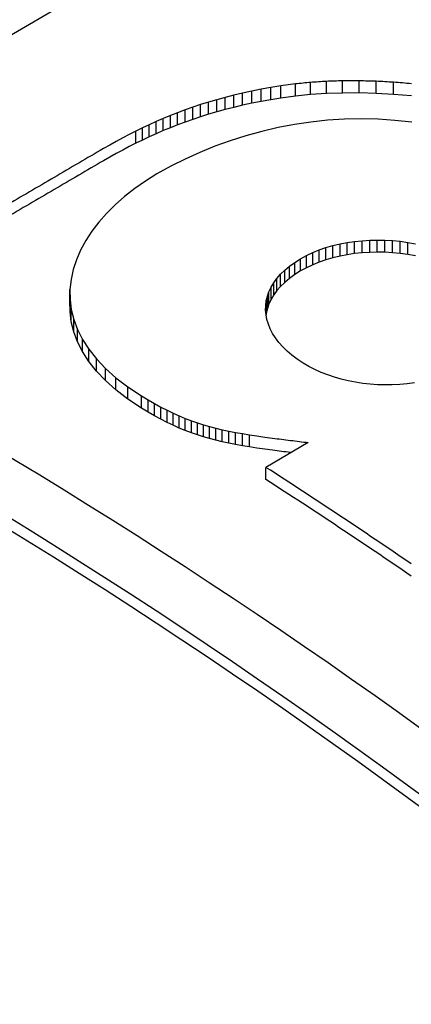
# Model space of a CAD drawing. Header units: millimetres. Extents: x 8 to 399, y 12 to 198.
# Tile 36 of 51: x 352.75 to 354.07, y 82.5 to 85.82. Entities that reach past the tile are written whole.
import ezdxf

# ---------------------------------------------------------------- set-up
doc = ezdxf.new("R2010")
doc.units = ezdxf.units.MM

msp = doc.modelspace()

# ---------------------------------------------------------------- linework, layer by layer
at = {"color": 7, "linetype": 'Continuous', "lineweight": 30}
for p, q in [((351.9031, 85.283), (353.2316, 86.0633)), ((353.5976, 85.5886), (353.5651, 85.5827)), ((353.6311, 85.5941), (353.5976, 85.5886)), ((353.5976, 85.5478), (353.5976, 85.5886)), ((353.6803, 85.6008), (353.6311, 85.5941)), ((353.6311, 85.5533), (353.6311, 85.5941)), ((353.6803, 85.56), (353.6803, 85.6008)), ((353.7313, 85.5651), (353.7313, 85.6059)), ((353.7841, 85.5685), (353.7841, 85.6093)), ((353.8385, 85.5702), (353.8385, 85.6111)), ((353.8944, 85.5703), (353.8944, 85.6112)), ((353.9517, 85.5688), (353.9517, 85.6096)), ((354.0102, 85.5655), (354.0102, 85.6064)), ((353.444, 85.5553), (353.4157, 85.5476)), ((353.473, 85.5627), (353.444, 85.5553)), ((353.444, 85.5145), (353.444, 85.5553)), ((353.5028, 85.5698), (353.473, 85.5627)), ((353.473, 85.5219), (353.473, 85.5627)), ((353.5335, 85.5764), (353.5028, 85.5698)), ((353.5028, 85.5289), (353.5028, 85.5698)), ((353.5651, 85.5827), (353.5335, 85.5764)), ((353.5335, 85.5356), (353.5335, 85.5764)), ((353.5651, 85.5419), (353.5651, 85.5827)), ((353.6803, 85.56), (353.6311, 85.5533)), ((353.7313, 85.5651), (353.6803, 85.56)), ((353.7841, 85.5685), (353.7313, 85.5651)), ((353.8385, 85.5702), (353.7841, 85.5685)), ((353.8944, 85.5703), (353.8385, 85.5702)), ((353.9517, 85.5688), (353.8944, 85.5703)), ((354.0102, 85.5655), (353.9517, 85.5688)), ((354.0698, 85.5606), (354.0102, 85.5655)), ((353.3351, 85.5224), (353.3095, 85.5134)), ((353.3613, 85.5311), (353.3351, 85.5224)), ((353.3351, 85.4816), (353.3351, 85.5224)), ((353.3882, 85.5395), (353.3613, 85.5311)), ((353.3613, 85.4903), (353.3613, 85.5311)), ((353.4157, 85.5476), (353.3882, 85.5395)), ((353.3882, 85.4987), (353.3882, 85.5395)), ((353.4157, 85.5068), (353.4157, 85.5476)), ((353.473, 85.5219), (353.444, 85.5145)), ((353.5028, 85.5289), (353.473, 85.5219)), ((353.5335, 85.5356), (353.5028, 85.5289)), ((353.5651, 85.5419), (353.5335, 85.5356)), ((353.5976, 85.5478), (353.5651, 85.5419)), ((353.6311, 85.5533), (353.5976, 85.5478)), ((353.26, 85.4944), (353.236, 85.4845)), ((353.2845, 85.504), (353.26, 85.4944)), ((353.26, 85.4536), (353.26, 85.4944)), ((353.3095, 85.5134), (353.2845, 85.504)), ((353.2845, 85.4632), (353.2845, 85.504)), ((353.3095, 85.4725), (353.3095, 85.5134)), ((353.3613, 85.4903), (353.3351, 85.4816)), ((353.3882, 85.4987), (353.3613, 85.4903)), ((353.4157, 85.5068), (353.3882, 85.4987)), ((353.444, 85.5145), (353.4157, 85.5068)), ((353.1893, 85.4637), (353.1665, 85.453)), ((353.2125, 85.4742), (353.1893, 85.4637)), ((353.1893, 85.4229), (353.1893, 85.4637)), ((353.236, 85.4845), (353.2125, 85.4742)), ((353.2125, 85.4334), (353.2125, 85.4742)), ((353.236, 85.4436), (353.236, 85.4845)), ((353.2845, 85.4632), (353.26, 85.4536)), ((353.3095, 85.4725), (353.2845, 85.4632)), ((353.3351, 85.4816), (353.3095, 85.4725)), ((353.6769, 85.4643), (353.6219, 85.4538)), ((353.7324, 85.4724), (353.6769, 85.4643)), ((353.7884, 85.4784), (353.7324, 85.4724)), ((353.8447, 85.482), (353.7884, 85.4784)), ((353.9012, 85.4831), (353.8447, 85.482)), ((353.9578, 85.4819), (353.9012, 85.4831)), ((354.0143, 85.478), (353.9578, 85.4819)), ((354.0708, 85.4716), (354.0143, 85.478)), ((353.1218, 85.4307), (353.0998, 85.4191)), ((353.144, 85.4419), (353.1218, 85.4307)), ((353.1665, 85.453), (353.144, 85.4419)), ((353.144, 85.4011), (353.144, 85.4419)), ((353.1665, 85.4121), (353.1665, 85.453)), ((353.1893, 85.4229), (353.1665, 85.4121)), ((353.2125, 85.4334), (353.1893, 85.4229)), ((353.236, 85.4436), (353.2125, 85.4334)), ((353.26, 85.4536), (353.236, 85.4436)), ((353.514, 85.4266), (353.4613, 85.4099)), ((353.5676, 85.4413), (353.514, 85.4266)), ((353.6219, 85.4538), (353.5676, 85.4413)), ((353.0565, 85.3953), (353.035, 85.3831)), ((353.0781, 85.4073), (353.0565, 85.3953)), ((353.0998, 85.4191), (353.0781, 85.4073)), ((353.1218, 85.3898), (353.0998, 85.3783)), ((353.144, 85.4011), (353.1218, 85.3898)), ((353.1665, 85.4121), (353.144, 85.4011)), ((353.4096, 85.3912), (353.3591, 85.3706)), ((353.4613, 85.4099), (353.4096, 85.3912)), ((353.0781, 85.3665), (353.0565, 85.3545)), ((353.0998, 85.3783), (353.0781, 85.3665)), ((353.3591, 85.3706), (353.3097, 85.3482)), ((353.0565, 85.3545), (353.035, 85.3423)), ((353.2617, 85.3239), (353.2151, 85.2978)), ((353.3097, 85.3482), (353.2617, 85.3239)), ((353.2151, 85.2978), (353.1766, 85.2739)), ((353.1766, 85.2739), (353.1403, 85.2486)), ((353.1403, 85.2486), (353.1063, 85.222)), ((353.0748, 85.1942), (353.0458, 85.1654)), ((353.1063, 85.222), (353.0748, 85.1942)), ((353.0458, 85.1654), (353.0195, 85.1356)), ((353.0195, 85.1356), (352.9961, 85.105)), ((352.9961, 85.105), (352.9757, 85.0737)), ((352.9757, 85.0737), (352.9583, 85.0417)), ((353.8061, 85.0568), (353.83, 85.0625)), ((353.83, 85.0625), (353.8543, 85.0672)), ((353.83, 85.0217), (353.83, 85.0625)), ((353.8543, 85.0672), (353.8791, 85.0708)), ((353.8543, 85.0264), (353.8543, 85.0672)), ((353.8791, 85.0708), (353.9043, 85.0735)), ((353.8791, 85.03), (353.8791, 85.0708)), ((353.9043, 85.0735), (353.9297, 85.0751)), ((353.9043, 85.0326), (353.9043, 85.0735)), ((353.9297, 85.0751), (353.9553, 85.0756)), ((353.9297, 85.0342), (353.9297, 85.0751)), ((353.9553, 85.0756), (353.981, 85.0752)), ((353.9553, 85.0348), (353.9553, 85.0756)), ((353.981, 85.0752), (354.0067, 85.0737)), ((353.981, 85.0344), (353.981, 85.0752)), ((354.0067, 85.0737), (354.0324, 85.0713)), ((354.0067, 85.0329), (354.0067, 85.0737)), ((354.0324, 85.0713), (354.0579, 85.0678)), ((354.0324, 85.0304), (354.0324, 85.0713)), ((354.0579, 85.0678), (354.0833, 85.0634)), ((354.0579, 85.027), (354.0579, 85.0678)), ((352.9583, 85.0417), (352.9443, 85.0091)), ((353.7174, 85.0234), (353.7384, 85.0333)), ((353.7384, 85.0333), (353.7603, 85.0422)), ((353.7384, 84.9925), (353.7384, 85.0333)), ((353.7603, 85.0422), (353.7828, 85.05)), ((353.7603, 85.0014), (353.7603, 85.0422)), ((353.7828, 85.05), (353.8061, 85.0568)), ((353.7828, 85.0092), (353.7828, 85.05)), ((353.8061, 85.0159), (353.8061, 85.0568)), ((353.8543, 85.0264), (353.83, 85.0217)), ((353.8791, 85.03), (353.8543, 85.0264)), ((353.9043, 85.0326), (353.8791, 85.03)), ((353.9297, 85.0342), (353.9043, 85.0326)), ((353.9553, 85.0348), (353.9297, 85.0342)), ((353.981, 85.0344), (353.9553, 85.0348)), ((354.0067, 85.0329), (353.981, 85.0344)), ((354.0324, 85.0304), (354.0067, 85.0329)), ((354.0579, 85.027), (354.0324, 85.0304)), ((354.0833, 85.0225), (354.0579, 85.027)), ((352.9443, 85.0091), (352.9335, 84.9761)), ((353.6603, 84.9875), (353.6779, 85.0002)), ((353.6779, 85.0002), (353.6973, 85.0124)), ((353.6779, 84.9594), (353.6779, 85.0002)), ((353.6973, 85.0124), (353.7174, 85.0234)), ((353.6973, 84.9716), (353.6973, 85.0124)), ((353.7174, 84.9826), (353.7174, 85.0234)), ((353.7384, 84.9925), (353.7174, 84.9826)), ((353.7603, 85.0014), (353.7384, 84.9925)), ((353.7828, 85.0092), (353.7603, 85.0014)), ((353.8061, 85.0159), (353.7828, 85.0092)), ((353.83, 85.0217), (353.8061, 85.0159)), ((352.9335, 84.9761), (352.9264, 84.9428)), ((353.618, 84.9463), (353.6304, 84.9605)), ((353.6304, 84.9605), (353.6444, 84.9742)), ((353.6304, 84.9196), (353.6304, 84.9605)), ((353.6444, 84.9742), (353.6603, 84.9875)), ((353.6444, 84.9333), (353.6444, 84.9742)), ((353.6603, 84.9466), (353.6603, 84.9875)), ((353.6779, 84.9594), (353.6603, 84.9466)), ((353.6973, 84.9716), (353.6779, 84.9594)), ((353.7174, 84.9826), (353.6973, 84.9716)), ((352.9264, 84.9428), (352.9228, 84.9092)), ((353.5986, 84.917), (353.6074, 84.9318)), ((353.6074, 84.9318), (353.618, 84.9463)), ((353.6074, 84.891), (353.6074, 84.9318)), ((353.618, 84.9055), (353.618, 84.9463)), ((353.6444, 84.9333), (353.6304, 84.9196)), ((353.6603, 84.9466), (353.6444, 84.9333)), ((352.9228, 84.9092), (352.923, 84.8755)), ((352.9228, 84.8684), (352.9228, 84.9092)), ((353.586, 84.8865), (353.5914, 84.9019)), ((353.5914, 84.9019), (353.5986, 84.917)), ((353.5914, 84.861), (353.5914, 84.9019)), ((353.5986, 84.8761), (353.5986, 84.917)), ((353.618, 84.9055), (353.6074, 84.891)), ((353.6304, 84.9196), (353.618, 84.9055)), ((352.923, 84.8347), (352.9228, 84.8684)), ((352.923, 84.8755), (352.9272, 84.8417)), ((352.923, 84.8347), (352.923, 84.8755)), ((353.5803, 84.8554), (353.5823, 84.871)), ((353.5823, 84.871), (353.586, 84.8865)), ((353.5823, 84.8302), (353.5823, 84.871)), ((353.586, 84.8457), (353.586, 84.8865)), ((353.5914, 84.861), (353.586, 84.8457)), ((353.5986, 84.8761), (353.5914, 84.861)), ((353.6074, 84.891), (353.5986, 84.8761)), ((352.9272, 84.8009), (352.923, 84.8347)), ((352.9272, 84.8417), (352.9354, 84.808)), ((352.9272, 84.8009), (352.9272, 84.8417)), ((353.58, 84.8397), (353.5803, 84.8554)), ((353.5814, 84.8239), (353.58, 84.8397)), ((353.5803, 84.8362), (353.5803, 84.8554)), ((353.5823, 84.8302), (353.5814, 84.8235)), ((353.586, 84.8457), (353.5823, 84.8302)), ((352.9354, 84.7672), (352.9272, 84.8009)), ((352.9354, 84.808), (352.9478, 84.7744)), ((352.9354, 84.7672), (352.9354, 84.808)), ((353.5844, 84.8082), (353.5814, 84.8239)), ((353.5892, 84.7925), (353.5844, 84.8082)), ((352.9478, 84.7336), (352.9354, 84.7672)), ((352.9478, 84.7744), (352.9645, 84.7411)), ((352.9478, 84.7336), (352.9478, 84.7744)), ((353.5956, 84.7769), (353.5892, 84.7925)), ((353.6036, 84.7615), (353.5956, 84.7769)), ((353.6134, 84.7463), (353.6036, 84.7615)), ((352.9645, 84.7002), (352.9478, 84.7336)), ((352.9645, 84.7411), (352.9856, 84.7081)), ((352.9645, 84.7002), (352.9645, 84.7411)), ((353.6247, 84.7313), (353.6134, 84.7463)), ((353.6377, 84.7166), (353.6247, 84.7313)), ((352.9856, 84.6672), (352.9645, 84.7002)), ((352.9856, 84.7081), (353.0113, 84.6755)), ((352.9856, 84.6672), (352.9856, 84.7081)), ((353.6524, 84.7023), (353.6377, 84.7166)), ((353.6686, 84.6884), (353.6524, 84.7023)), ((353.0113, 84.6347), (352.9856, 84.6672)), ((353.0113, 84.6755), (353.0418, 84.6434)), ((353.0113, 84.6347), (353.0113, 84.6755)), ((353.6865, 84.6749), (353.6686, 84.6884)), ((353.706, 84.6619), (353.6865, 84.6749)), ((353.7254, 84.6504), (353.706, 84.6619)), ((353.0418, 84.6026), (353.0113, 84.6346)), ((353.0418, 84.6434), (353.077, 84.612)), ((353.0418, 84.6026), (353.0418, 84.6434)), ((353.7457, 84.6399), (353.7254, 84.6504)), ((353.7668, 84.6304), (353.7457, 84.6399)), ((353.7887, 84.6219), (353.7668, 84.6304)), ((353.077, 84.5712), (353.0418, 84.6026)), ((353.077, 84.612), (353.1173, 84.5813)), ((353.077, 84.5712), (353.077, 84.612)), ((353.8112, 84.6142), (353.7887, 84.6219)), ((353.8343, 84.6076), (353.8112, 84.6142)), ((353.8578, 84.6019), (353.8343, 84.6076)), ((353.8819, 84.5972), (353.8578, 84.6019)), ((353.9062, 84.5935), (353.8819, 84.5972)), ((354.0805, 84.5951), (354.0558, 84.5919)), ((353.1173, 84.5404), (353.077, 84.5712)), ((353.1173, 84.5813), (353.1627, 84.5513)), ((353.1173, 84.5404), (353.1173, 84.5813)), ((353.9309, 84.5908), (353.9062, 84.5935)), ((353.9558, 84.589), (353.9309, 84.5908)), ((353.9808, 84.5882), (353.9558, 84.589)), ((354.0058, 84.5884), (353.9808, 84.5882)), ((354.0308, 84.5897), (354.0058, 84.5884)), ((354.0558, 84.5919), (354.0308, 84.5897)), ((353.1627, 84.5105), (353.1173, 84.5404)), ((353.1627, 84.5513), (353.185, 84.5379)), ((353.1627, 84.5105), (353.1627, 84.5513)), ((353.185, 84.5379), (353.2068, 84.5255)), ((353.185, 84.4971), (353.185, 84.5379)), ((353.185, 84.4971), (353.1627, 84.5105)), ((353.2068, 84.4846), (353.185, 84.4971)), ((353.2068, 84.5255), (353.228, 84.5139)), ((353.2068, 84.4846), (353.2068, 84.5255)), ((353.228, 84.5139), (353.2489, 84.5032)), ((353.228, 84.4731), (353.228, 84.5139)), ((353.2489, 84.5032), (353.2695, 84.4933)), ((353.2489, 84.4623), (353.2489, 84.5032)), ((353.228, 84.4731), (353.2068, 84.4846)), ((353.2489, 84.4623), (353.228, 84.4731)), ((353.2695, 84.4525), (353.2489, 84.4623)), ((353.2695, 84.4933), (353.2899, 84.4842)), ((353.2695, 84.4525), (353.2695, 84.4933)), ((353.2899, 84.4842), (353.3102, 84.4758)), ((353.2899, 84.4433), (353.2899, 84.4842)), ((353.3102, 84.4758), (353.3305, 84.468)), ((353.3102, 84.4349), (353.3102, 84.4758)), ((353.3305, 84.468), (353.3508, 84.4609)), ((353.3305, 84.4272), (353.3305, 84.468)), ((353.2899, 84.4433), (353.2695, 84.4525)), ((353.3102, 84.4349), (353.2899, 84.4433)), ((353.3305, 84.4272), (353.3102, 84.4349)), ((353.3508, 84.4609), (353.3713, 84.4544)), ((353.3508, 84.42), (353.3508, 84.4609)), ((353.3713, 84.4544), (353.392, 84.4483)), ((353.3713, 84.4135), (353.3713, 84.4544)), ((353.392, 84.4483), (353.413, 84.4428)), ((353.392, 84.4075), (353.392, 84.4483)), ((353.413, 84.4428), (353.4344, 84.4377)), ((353.413, 84.4019), (353.413, 84.4428)), ((353.4344, 84.4377), (353.4564, 84.4329)), ((353.4344, 84.3968), (353.4344, 84.4377)), ((353.4564, 84.4329), (353.4789, 84.4285)), ((353.4564, 84.392), (353.4564, 84.4329)), ((353.4789, 84.4285), (353.5022, 84.4243)), ((353.4789, 84.3876), (353.4789, 84.4285)), ((353.3508, 84.42), (353.3305, 84.4272)), ((353.3713, 84.4135), (353.3508, 84.42)), ((353.392, 84.4075), (353.3713, 84.4135)), ((353.413, 84.4019), (353.392, 84.4075)), ((353.4344, 84.3968), (353.413, 84.4019)), ((353.4564, 84.392), (353.4344, 84.3968)), ((353.5022, 84.4243), (353.5262, 84.4204)), ((353.5022, 84.3834), (353.5022, 84.4243)), ((353.5262, 84.4204), (353.5511, 84.4166)), ((353.5262, 84.3795), (353.5262, 84.4204)), ((353.5511, 84.4166), (353.5769, 84.4129)), ((353.5769, 84.4129), (353.6037, 84.4093)), ((353.4789, 84.3876), (353.4564, 84.392)), ((353.5022, 84.3834), (353.4789, 84.3876)), ((353.5262, 84.3795), (353.5022, 84.3834)), ((353.5511, 84.3757), (353.5262, 84.3795)), ((353.5769, 84.372), (353.5511, 84.3757)), ((353.6037, 84.3684), (353.5769, 84.372)), ((353.7233, 84.3944), (353.5811, 84.3109)), ((353.5811, 84.27), (353.5811, 84.3109))]:
    msp.add_line(p, q, dxfattribs=at)
for centre, radius, start, end in [((342.6319, 67.597), 19.5523, 50.96047, 69.04491), ((342.4624, 67.4622), 19.5805, 50.38646, 69.61892), ((342.4864, 67.4622), 19.5331, 50.36292, 69.64245), ((341.6697, 65.8727), 21.9511, 55.60596, 57.13694), ((341.6931, 65.8727), 21.904, 55.59581, 57.13023)]:
    msp.add_arc(centre, radius, start, end, dxfattribs=at)
for centre, major_axis, ratio, start_param, end_param in [((354.4673, 68.6151), (34.8465, 4.0406), 0.483834, 1.535843, 1.537305), ((354.3763, 68.5852), (32.6197, 2.4539), 0.520432, 1.549808, 1.551425), ((354.3091, 68.5651), (30.7889, 1.0385), 0.55353, 1.567411, 1.569178), ((354.2585, 68.5515), (29.24, -0.2675), 0.583365, 1.588587, 1.590499), ((354.22, 68.5427), (27.894, -1.5057), 0.610105, 1.613333, 1.615385), ((354.1905, 68.5374), (26.6937, -2.7043), 0.633856, 1.641664, 1.643851), ((354.168, 68.5347), (25.5962, -3.8814), 0.654667, 1.673563, 1.675881)]:
    msp.add_ellipse(centre, major_axis=major_axis, ratio=ratio, start_param=start_param, end_param=end_param, dxfattribs=at)
for points, knots in [([(353.035, 85.3831), (353.0074, 85.3669), (352.9245, 85.3185), (352.7866, 85.2375), (352.6045, 85.1308), (352.4776, 85.0564), (352.4059, 85.0143)], [0, 0, 0, 0, 0.131599, 0.394797, 0.657994, 1, 1, 1, 1]), ([(353.035, 85.3423), (353.0074, 85.3261), (352.9245, 85.2776), (352.7866, 85.1967), (352.6045, 85.0899), (352.4776, 85.0155), (352.4059, 84.9735)], [0, 0, 0, 0, 0.131599, 0.394796, 0.657994, 1, 1, 1, 1]), ([(353.6037, 84.4093), (353.6236, 84.4068), (353.6535, 84.4029), (353.6934, 84.3981), (353.7133, 84.3956), (353.7233, 84.3944)], [0, 0, 0, 0, 0.49998, 0.749989, 1, 1, 1, 1]), ([(353.6657, 84.3606), (353.6649, 84.3607), (353.6542, 84.362), (353.6336, 84.3645), (353.6137, 84.3671), (353.6037, 84.3684)], [0, 0, 0, 0, 0.035492, 0.517737, 1, 1, 1, 1])]:
    msp.add_open_spline(points, degree=3, knots=knots, dxfattribs=at)

doc.saveas('drawing.dxf')
